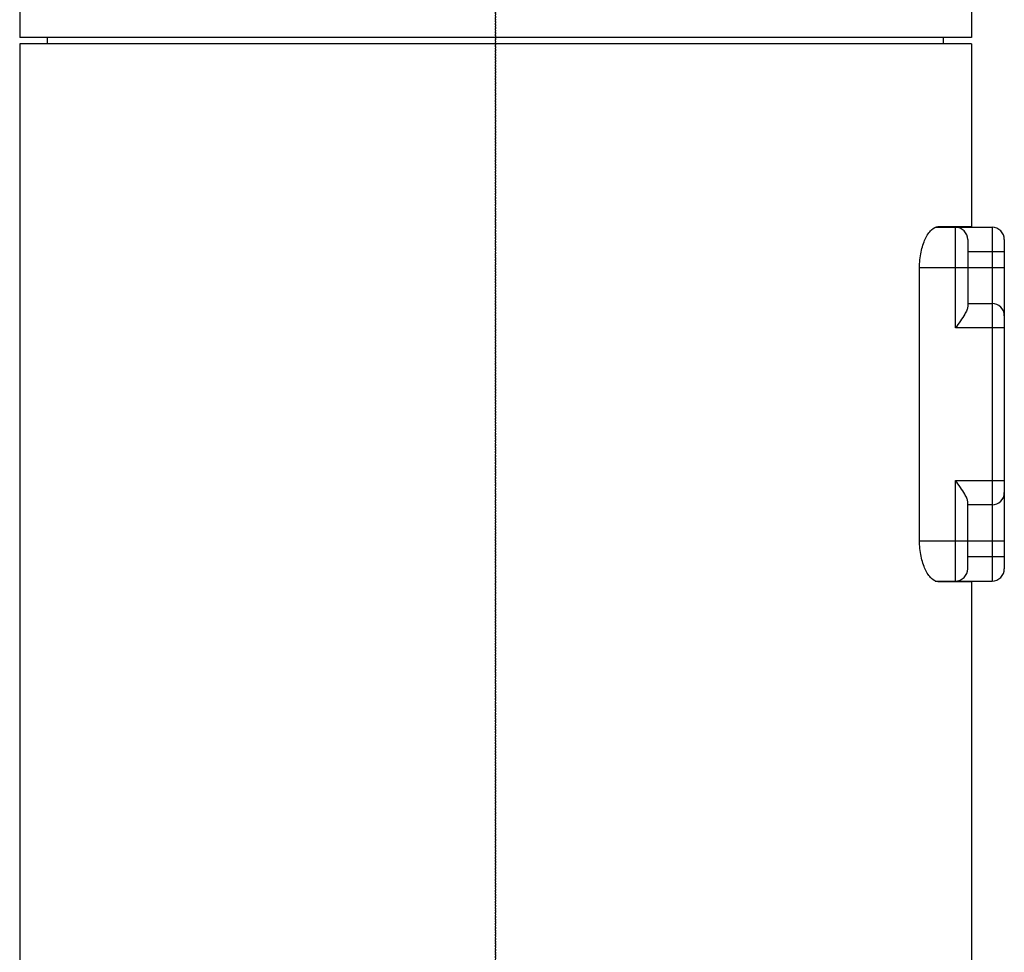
# Model space of a CAD drawing. Header units: millimetres. Extents: x 0 to 4378, y 0 to 2376.
# Tile 140 of 256: x 738 to 819, y 1459 to 1535. Entities that reach past the tile are written whole.
import ezdxf

# ---------------------------------------------------------------- set-up
doc = ezdxf.new("R2010")
doc.units = ezdxf.units.MM
doc.header["$LTSCALE"] = 0.2
doc.linetypes.add('CENTER2', pattern=[1.125, 0.75, -0.125, 0.125, -0.125])
doc.layers.add('02_Center Line', color=1, linetype='CENTER2')

# ---------------------------------------------------------------- blocks, each defined once
blk = doc.blocks.new('A$C2009cf2c')
for p, q in [((-39, 937.7), (-39, 931.7)), ((39, 937.7), (39, 931.7)), ((39, 931.7), (-39, 931.7)), ((-36.713, 931.2), (-36.721, 931.7)), ((36.713, 931.2), (36.721, 931.7)), ((39, 931.2), (-39, 931.2)), ((-39, 931.2), (-39, 702.181)), ((39, 931.2), (39, 916.2)), ((36.03, 916.15), (40.7, 916.15)), ((39, 916.2), (36.264, 916.2)), ((37.7, 907.9), (37.7, 916.15)), ((40.7, 916.15), (40.7, 887.15)), ((38.7, 915.15), (38.7, 909.632)), ((41.7, 915.15), (41.7, 888.15)), ((41.7, 914.15), (38.7, 914.15)), ((34.752, 890.45), (34.752, 912.85)), ((34.752, 912.85), (41.7, 912.85)), ((38.7, 909.9), (40.7, 909.9)), ((41.7, 907.9), (37.7, 907.9)), ((37.7, 887.15), (37.7, 895.4)), ((37.7, 895.4), (41.7, 895.4)), ((38.7, 888.15), (38.7, 893.668)), ((40.7, 893.4), (38.7, 893.4)), ((34.752, 890.45), (41.7, 890.45)), ((38.7, 889.15), (41.7, 889.15)), ((36.03, 887.15), (40.7, 887.15)), ((36.264, 887.1), (39, 887.1)), ((39, 887.1), (39, 702.181))]:
    blk.add_line(p, q)
for centre, start, end in [((37.7, 915.15), 0, 90), ((40.7, 915.15), 0, 90), ((40.7, 908.9), 0, 90), ((40.7, 894.4), 270, 0), ((37.7, 888.15), 270, 0), ((40.7, 888.15), 270, 0)]:
    blk.add_arc(centre, 1, start, end)
for points, knots in [([(34.752, 912.85), (34.752, 913.27), (34.795, 913.714), (34.961, 914.524), (35.083, 914.889), (35.359, 915.491), (35.537, 915.759), (35.904, 916.113), (36.094, 916.2), (36.264, 916.2)], [1.0490036, 1.0490036, 1.0490036, 1.0490036, 1.1750889, 1.1750889, 1.3011741, 1.3011741, 1.4395374, 1.4395374, 1.5779007, 1.5779007, 1.5779007, 1.5779007]), ([(38.7, 909.632), (38.7, 909.556), (38.673, 909.461), (38.582, 909.247), (38.518, 909.129), (38.354, 908.851), (38.231, 908.663), (37.968, 908.278), (37.828, 908.081), (37.7, 907.9)], [-0.223739, -0.223739, -0.223739, -0.223739, -0.1783983, -0.1783983, -0.1330576, -0.1330576, -0.0665288, -0.0665288, 0, 0, 0, 0]), ([(38.7, 893.668), (38.7, 893.744), (38.673, 893.839), (38.582, 894.053), (38.518, 894.171), (38.354, 894.449), (38.231, 894.637), (37.968, 895.022), (37.828, 895.219), (37.7, 895.4)], [0.5344454, 0.5344454, 0.5344454, 0.5344454, 0.5797861, 0.5797861, 0.6251268, 0.6251268, 0.6916556, 0.6916556, 0.7581844, 0.7581844, 0.7581844, 0.7581844]), ([(36.264, 887.1), (36.094, 887.1), (35.904, 887.187), (35.537, 887.541), (35.359, 887.809), (35.083, 888.411), (34.961, 888.776), (34.795, 889.586), (34.752, 890.03), (34.752, 890.45)], [0.5201065, 0.5201065, 0.5201065, 0.5201065, 0.6584698, 0.6584698, 0.7968331, 0.7968331, 0.9229184, 0.9229184, 1.0490036, 1.0490036, 1.0490036, 1.0490036])]:
    blk.add_open_spline(points, degree=3, knots=knots)
at = {"layer": '02_Center Line'}
blk.add_line((0, -10), (0, 1148.476), dxfattribs=at)

msp = doc.modelspace()

# ---------------------------------------------------------------- linework, layer by layer
at = {"layer": '02_Center Line'}
msp.add_line((777.215, 1751.731), (777.215, 566.539), dxfattribs=at)

# ---------------------------------------------------------------- block references
msp.add_blockref('A$C2009cf2c', (777.219, 602.257))

doc.saveas('drawing.dxf')
